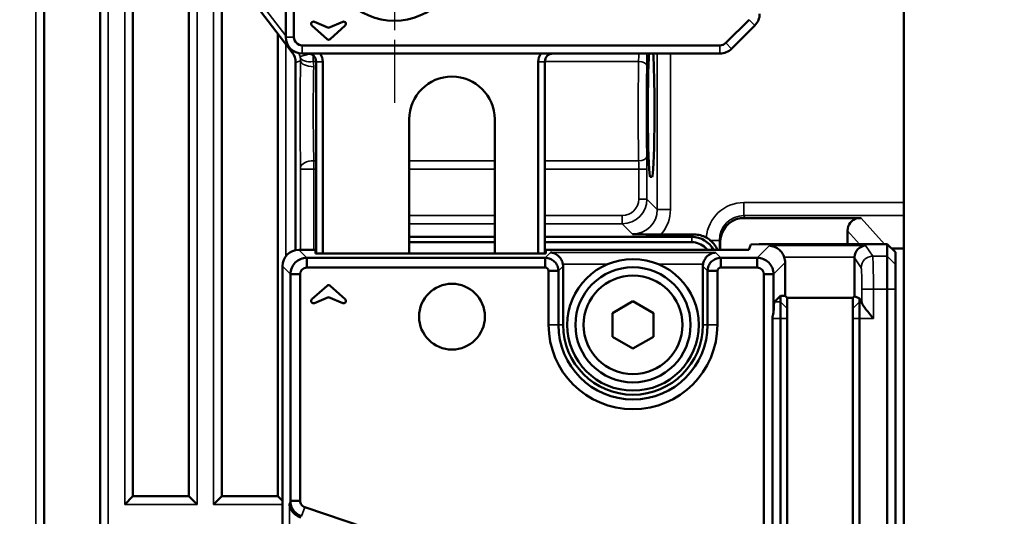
# Model space of a CAD drawing. Header units: millimetres. Extents: x 0 to 4638, y -120 to 1188.
# Tile 90 of 256: x 672 to 732, y 586 to 616. Entities that reach past the tile are written whole.
import ezdxf

# ---------------------------------------------------------------- set-up
doc = ezdxf.new("R2010")
doc.units = ezdxf.units.MM
doc.header["$LTSCALE"] = 2
doc.linetypes.add('CHAIN', pattern=[0.3543, 0.2362, -0.0295, 0.0591, -0.0295])
for name, color, linetype, lineweight in [('Bemaßung (ISO)', 7, 'Continuous', 25), ('Mittelpunktmarkierung (ISO)', 7, 'Continuous', 25), ('Sichtbar (ISO)', 7, 'Continuous', 50), ('Sichtbar schmal (ISO)', 7, 'Continuous', 35)]:
    doc.layers.add(name, color=color, linetype=linetype, lineweight=lineweight)
doc.styles.add('Notiztext (DIN)', font='isocpeur.ttf')
doc.dimstyles.new('Standard (DIN)', dxfattribs={"dimscale": 2, "dimtxt": 3.5, "dimasz": 2.5, "dimexe": 2, "dimexo": 0.5, "dimgap": 0.5, "dimtad": 1, "dimrnd": 1e-08, "dimtxsty": 'Notiztext (DIN)', "dimcen": 0.09, "dimdle": 10, "dimclrd": 256, "dimclre": 256, "dimclrt": 256, "dimadec": 0, "dimazin": 0, "dimtfac": 1, "dimtmove": 0, "dimatfit": 3, "dimfxl": 1, "dimtolj": 1, "dimtzin": 0, "dimlwd": -1, "dimlwe": -1, "dimarcsym": 0})

# ---------------------------------------------------------------- blocks, each defined once
blk = doc.blocks.new('*D40')
at = {"layer": 'Bemaßung (ISO)', "transparency": 16777216}
for p, q in [((642.095, 995.452), (791.791, 995.452)), ((787.791, 559.452), (787.791, 990.452)), ((642.095, 554.452), (791.791, 554.452))]:
    blk.add_line(p, q, dxfattribs=at)
for points in [[(786.958, 990.452), (788.625, 990.452), (787.791, 995.452)], [(786.958, 559.452), (788.625, 559.452), (787.791, 554.452)]]:
    blk.add_solid(points, dxfattribs=at)
at = {"layer": 'Defpoints', "color": 0, "transparency": 16777216}
for p in [(641.095, 995.452), (787.791, 995.452), (641.095, 554.452)]:
    blk.add_point(p, dxfattribs=at)
at = {"layer": 'Bemaßung (ISO)', "transparency": 16777216, "insert": (779.791, 768.342), "char_height": 7, "attachment_point": 1, "rotation": 90, "style": 'Notiztext (DIN)'}
blk.add_mtext('\\A1;441', dxfattribs=at)

msp = doc.modelspace()

# ---------------------------------------------------------------- linework, layer by layer
at = {"layer": 'Mittelpunktmarkierung (ISO)', "linetype": 'CHAIN', "ltscale": 10.000767}
msp.add_line((694.8947, 628.9519), (694.8947, 610.9519), dxfattribs=at)
at = {"layer": 'Sichtbar (ISO)'}
for p, q in [((673.6072, 747.6414), (673.6072, 564.7549)), ((677.0072, 564.8953), (677.0072, 747.6414)), ((679.0072, 714.8701), (679.0072, 587.0336)), ((682.4072, 587.0336), (682.4072, 627.1933)), ((725.8447, 604.8919), (725.8447, 626.4526)), ((684.4072, 625.954), (684.4072, 587.0336)), ((688.2947, 622.3061), (688.2947, 614.9519)), ((688.7947, 614.9519), (688.7947, 622.3061)), ((688.6882, 614.0209), (685.8161, 617.7639)), ((690.8947, 615.5256), (690.0313, 615.8859)), ((691.758, 615.8859), (690.8947, 615.5256)), ((716.4452, 616.0125), (715.031, 614.5983)), ((687.8072, 615.169), (687.8072, 587.0336)), ((689.8849, 615.6545), (690.8017, 614.8289)), ((690.9876, 614.8289), (691.9045, 615.6545)), ((715.3846, 614.2448), (716.7988, 615.659)), ((714.6775, 614.4519), (689.2947, 614.4519)), ((689.2947, 613.9519), (714.6775, 613.9519)), ((688.8947, 613.4125), (688.8947, 601.995)), ((690.1417, 613.4519), (690.1417, 601.802)), ((690.5417, 601.802), (690.5417, 613.4519)), ((703.6417, 613.4519), (703.6417, 601.802)), ((704.0417, 601.802), (704.0417, 613.4519)), ((695.7947, 609.9519), (695.7947, 601.802)), ((700.9947, 601.802), (700.9947, 609.9519)), ((710.4377, 606.4519), (710.5599, 606.4519)), ((725.8447, 604.0949), (725.8447, 604.8919)), ((715.9214, 603.942), (723.0324, 603.942)), ((723.0324, 603.942), (723.2502, 603.942)), ((725.8447, 604.0949), (725.8447, 602.1028)), ((722.4313, 603.1688), (722.4313, 602.3654)), ((695.7947, 602.8015), (700.9947, 602.8015)), ((704.0417, 602.8015), (712.9717, 602.8015)), ((713.1179, 602.9477), (711.0874, 602.9477)), ((689.0903, 602.0143), (690.0917, 602.0143)), ((690.0917, 601.802), (690.0917, 602.0143)), ((700.9947, 602.4771), (695.7947, 602.4771)), ((712.9717, 602.4771), (704.0417, 602.4771)), ((704.0917, 602.0143), (716.4386, 602.0143)), ((704.0917, 602.0143), (704.0917, 601.802)), ((714.6938, 602.4652), (714.6938, 602.0143)), ((716.4386, 602.0143), (716.5468, 602.3392)), ((716.5468, 602.3392), (717.0555, 602.3654)), ((724.8447, 602.3654), (717.0555, 602.3654)), ((725.3447, 601.8647), (724.8447, 602.3654)), ((724.8447, 602.3654), (724.8447, 601.6262)), ((725.8447, 602.1028), (725.1069, 602.1028)), ((725.8447, 578.2757), (725.8447, 602.1028)), ((689.5743, 601.5303), (689.5743, 600.9352)), ((704.0609, 601.5303), (689.5743, 601.5303)), ((690.0917, 601.802), (690.5417, 601.802)), ((690.5417, 601.802), (695.7947, 601.802)), ((695.7947, 601.802), (700.9947, 601.802)), ((700.9947, 601.802), (703.6417, 601.802)), ((703.6417, 601.802), (704.0917, 601.802)), ((704.0609, 601.5303), (704.0609, 600.9352)), ((714.7284, 600.9352), (714.7284, 601.5303)), ((716.9413, 601.5303), (714.7284, 601.5303)), ((716.9413, 600.9352), (716.9413, 601.5303)), ((722.8558, 599.2004), (722.8558, 601.5347)), ((724.8447, 599.6289), (724.8447, 601.6262)), ((725.3447, 601.1269), (725.3447, 601.8647)), ((688.0917, 577.7457), (688.0917, 601.0156)), ((689.5743, 600.9352), (704.0609, 600.9352)), ((704.2648, 600.7314), (704.2648, 597.4519)), ((704.8598, 600.7314), (704.2648, 600.7314)), ((704.8598, 597.4519), (704.8598, 600.7314)), ((705.1447, 597.4519), (705.1447, 601.0162)), ((713.6447, 601.0162), (713.6447, 597.4519)), ((714.5246, 600.7314), (713.9295, 600.7314)), ((713.9295, 600.7314), (713.9295, 597.4519)), ((714.5246, 597.4519), (714.5246, 600.7314)), ((714.7284, 600.9352), (716.9413, 600.9352)), ((718.644, 601.2358), (718.644, 599.2122)), ((725.3447, 601.1269), (725.3447, 599.6289)), ((688.5757, 600.5316), (689.1707, 600.5316)), ((688.5757, 600.5316), (688.5757, 586.7497)), ((689.1707, 586.7497), (689.1707, 600.5316)), ((717.3448, 600.5316), (717.3448, 577.5243)), ((717.3448, 600.5316), (717.9399, 600.5316)), ((717.9399, 598.1982), (717.9399, 600.5316)), ((689.8849, 599.0099), (690.8017, 599.8354)), ((690.9876, 599.8354), (691.9045, 599.0099)), ((724.8447, 599.6289), (724.8447, 536.9574)), ((725.3447, 536.9574), (725.3447, 599.6289)), ((690.8947, 599.1387), (690.0313, 598.7784)), ((691.758, 598.7784), (690.8947, 599.1387)), ((718.3558, 599.2126), (717.9862, 598.843)), ((718.644, 599.2122), (718.3558, 599.2126)), ((718.3558, 598.843), (718.3558, 599.2126)), ((718.644, 599.2122), (718.7558, 599.1003)), ((718.7558, 599.1003), (722.7558, 599.1003)), ((718.7558, 598.176), (718.7558, 599.1003)), ((722.7558, 599.1003), (722.8558, 599.2004)), ((722.7558, 599.1003), (722.7558, 598.176)), ((723.1558, 599.0506), (722.8558, 599.2004)), ((723.2941, 598.843), (723.1558, 599.0506)), ((723.1558, 599.0506), (723.1558, 598.843)), ((709.3947, 598.8953), (708.1447, 598.1736)), ((710.6447, 598.1736), (709.3947, 598.8953)), ((718.3558, 598.843), (718.3558, 597.8444)), ((723.1558, 597.8444), (723.1558, 598.843)), ((708.1447, 598.1736), (708.1447, 596.7302)), ((710.6447, 596.7302), (710.6447, 598.1736)), ((717.8717, 597.8444), (717.8717, 584.7423)), ((718.3558, 584.7423), (718.3558, 597.8444)), ((718.7558, 597.8444), (718.7558, 598.176)), ((718.7558, 597.8444), (718.7558, 584.7423)), ((722.7558, 598.176), (722.7558, 597.8444)), ((722.7558, 584.7423), (722.7558, 597.8444)), ((723.1558, 597.8444), (723.1558, 584.7423)), ((708.1447, 596.7302), (709.3947, 596.0085)), ((709.3947, 596.0085), (710.6447, 596.7302)), ((678.5072, 586.5356), (679.0053, 587.0336)), ((682.4091, 587.0336), (679.0053, 587.0336)), ((682.4091, 587.0336), (682.9072, 586.5356)), ((683.9072, 586.5356), (684.4053, 587.0336)), ((687.8091, 587.0336), (684.4053, 587.0336)), ((687.8091, 587.0336), (688.0917, 586.7511)), ((688.5757, 586.7497), (689.1707, 586.7497)), ((716.8167, 577.1372), (689.4446, 586.3643))]:
    msp.add_line(p, q, dxfattribs=at)
for centre, radius in [((694.8947, 619.9519), 4), ((709.3947, 597.4519), 4), ((709.3947, 597.4519), 3.5), ((709.3947, 597.4519), 3), ((698.3947, 597.9519), 2)]:
    msp.add_circle(centre, radius, dxfattribs=at)
for centre, radius, start, end in [((716.0917, 616.3661), 1, 315, 0), ((689.9778, 615.7577), 0.1389, 67.347575, 228), ((691.8115, 615.7577), 0.1389, 312, 112.652425), ((689.2947, 614.9519), 1, 180, 270), ((689.2947, 614.9519), 0.5, 180, 270), ((690.8947, 614.9322), 0.1389, 228, 312), ((714.6775, 614.9519), 0.5, 270, 315), ((689.6417, 613.4519), 0.5, 0, 90), ((689.6417, 613.4519), 0.9, 0, 33.748989), ((704.5417, 613.4519), 0.9, 146.251011, 180), ((704.5417, 613.4519), 0.5, 90, 180), ((714.6775, 614.9519), 1, 270, 315), ((698.3947, 609.9519), 2.6, 0, 180), ((709.8947, 603.4519), 8.0875, 87.738239, 87.738428), ((709.8947, 603.4519), 7.7, 87.640857, 87.641148), ((709.8947, 603.4519), 8.0261, 87.723924, 87.724129), ((709.8947, 603.4519), 5.5, 86.635335, 86.635466), ((690.8947, 599.7322), 0.1389, 48, 132), ((689.9778, 598.9066), 0.1389, 132, 292.652425), ((691.8115, 598.9066), 0.1389, 247.347575, 48), ((709.3947, 597.4519), 5.1299, 180, 0), ((709.3947, 597.4519), 4.5349, 180, 0), ((709.3947, 597.4519), 4.25, 180, 0)]:
    msp.add_arc(centre, radius, start, end, dxfattribs=at)
for centre, major_axis, ratio, start_param, end_param in [((687.8941, 613.4121), (0.9476, 0.3217), 0.9993207, 5.9561429, 6.6102278), ((710.4377, 610.4519), (0, 4), 0.0349208, 0.5053605, 3.1415927), ((710.5599, 610.4519), (0, -4), 0.0349208, 0, 2.6362321), ((716.1947, 602.4606), (-0.5585, 1.3993), 0.9955924, 6.0849761, 7.4726882), ((723.2338, 603.1633), (0.5387, -0.5989), 0.993147, 2.6592626, 3.9763941), ((713.116, 601.4468), (1.062, 1.062), 0.9987828, 0.2761825, 0.7847892), ((689.093, 601.0129), (0.709, -0.709), 0.9972647, 2.357564, 3.9256213), ((723.5318, 601.5701), (0.3348, 0.6254), 0.9390046, 0.5181505, 2.036587), ((717.6426, 601.233), (0.709, 0.709), 0.9972647, 5.4991567, 5.8397588), ((723.5562, 601.5334), (0.3889, -0.5837), 0.9980229, 4.0731739, 4.1237073), ((704.3436, 601.014), (-0.5672, -0.5672), 0.9972647, 2.357564, 2.5264604), ((714.4458, 601.014), (0.5672, -0.5672), 0.9972647, 3.7567249, 3.9256213), ((717.9889, 597.8444), (0, -1), 0.0524078, 3.1939525, 4.350724), ((723.2923, 597.8444), (0, 1), 0.0349208, 5.9527766, 6.2308254), ((718.9255, 597.8444), (-1.0538, 0), 0.9489646, 5.9215203, 6.2831853)]:
    msp.add_ellipse(centre, major_axis=major_axis, ratio=ratio, start_param=start_param, end_param=end_param, dxfattribs=at)
for points, knots in [([(709.3743, 602.9746), (709.3911, 602.9742), (709.4079, 602.9738), (709.647, 602.9676), (709.8962, 602.9613), (710.3567, 602.953), (710.595, 602.9496), (710.9339, 602.9479), (711.0076, 602.9477), (711.092, 602.9477)], [-0.00627058, -0.00627058, -0.00627058, -0.00627058, 0, 0, 0.08282049, 0.08282049, 0.13719938, 0.13719938, 0.15212125, 0.15212125, 0.15212125, 0.15212125]), ([(714.0928, 602.5901), (714.0559, 602.6209), (714.0172, 602.6502), (713.9361, 602.706), (713.894, 602.7322), (713.8512, 602.7665)], [0, 0, 0, 0, 0.014871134, 0.014871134, 0.029823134, 0.029823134, 0.029823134, 0.029823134]), ([(714.5247, 602.0142), (714.4781, 602.1221), (714.4184, 602.2259), (714.2861, 602.4042), (714.2065, 602.4922), (714.1077, 602.5776), (714.1003, 602.5839), (714.0928, 602.5901)], [0.064161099, 0.064161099, 0.064161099, 0.064161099, 0.103083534, 0.103083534, 0.138139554, 0.138139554, 0.140939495, 0.140939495, 0.140939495, 0.140939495]), ([(713.9059, 602.0143), (713.8742, 602.0562), (713.8396, 602.0959), (713.8024, 602.1331), (713.5832, 602.3524), (713.2803, 602.4784), (712.9717, 602.4771)], [0.41354142, 0.41354142, 0.41354142, 0.41354142, 0.49862383, 0.49862383, 0.49862383, 1, 1, 1, 1]), ([(717.6801, 602.2691), (717.7826, 602.2645), (717.8938, 602.2414), (718.1081, 602.1524), (718.2112, 602.0865), (718.3608, 601.9491), (718.423, 601.8777), (718.5207, 601.726), (718.5586, 601.6481), (718.5865, 601.5701)], [-0.49552213, -0.49552213, -0.49552213, -0.49552213, -0.45470073, -0.45470073, -0.41387933, -0.41387933, -0.38551776, -0.38551776, -0.36099604, -0.36099604, -0.36099604, -0.36099604]), ([(689.5743, 601.5303), (689.4423, 601.53), (689.3115, 601.5037), (689.0696, 601.4024), (688.9606, 601.3292), (688.7767, 601.1453), (688.7035, 601.0364), (688.6022, 600.7945), (688.5759, 600.6637), (688.5757, 600.5316)], [-0.15727014, -0.15727014, -0.15727014, -0.15727014, -0.11763885, -0.11763885, -0.07863712, -0.07863712, -0.03963539, -0.03963539, 0, 0, 0, 0]), ([(704.8598, 600.7314), (704.8596, 600.8368), (704.8386, 600.9412), (704.7577, 601.1345), (704.6992, 601.2217), (704.5522, 601.3689), (704.4651, 601.4276), (704.2715, 601.5089), (704.1667, 601.53), (704.0609, 601.5303)], [-0.12581821, -0.12581821, -0.12581821, -0.12581821, -0.09417177, -0.09417177, -0.06296796, -0.06296796, -0.03176381, -0.03176381, 0, 0, 0, 0]), ([(705.1333, 601.1508), (705.1185, 601.2362), (705.0903, 601.3214), (705.0071, 601.485), (704.9492, 601.5608), (704.8188, 601.6899), (704.7342, 601.7474), (704.5575, 601.8252), (704.4654, 601.8455), (704.3805, 601.8499)], [-0.12662931, -0.12662931, -0.12662931, -0.12662931, -0.10083255, -0.10083255, -0.07134333, -0.07134333, -0.03567167, -0.03567167, 0, 0, 0, 0]), ([(714.4088, 601.8499), (714.3176, 601.8452), (714.2187, 601.8221), (714.0306, 601.7333), (713.9413, 601.6676), (713.8157, 601.5289), (713.7653, 601.4566), (713.6936, 601.3048), (713.6693, 601.2275), (713.6561, 601.1508)], [-0.48679466, -0.48679466, -0.48679466, -0.48679466, -0.44843481, -0.44843481, -0.41007496, -0.41007496, -0.38331176, -0.38331176, -0.36023376, -0.36023376, -0.36023376, -0.36023376]), ([(714.7284, 601.5303), (714.623, 601.53), (714.5186, 601.509), (714.3253, 601.4281), (714.2381, 601.3696), (714.0909, 601.2226), (714.0322, 601.1355), (713.9509, 600.9419), (713.9298, 600.8371), (713.9295, 600.7314)], [-0.12581821, -0.12581821, -0.12581821, -0.12581821, -0.09417177, -0.09417177, -0.06296796, -0.06296796, -0.03176381, -0.03176381, 0, 0, 0, 0]), ([(717.9399, 600.5316), (717.9396, 600.6637), (717.9133, 600.7944), (717.812, 601.0363), (717.7388, 601.1453), (717.555, 601.3292), (717.446, 601.4024), (717.2041, 601.5037), (717.0733, 601.53), (716.9413, 601.5303)], [-0.15727014, -0.15727014, -0.15727014, -0.15727014, -0.11763885, -0.11763885, -0.07863712, -0.07863712, -0.03963539, -0.03963539, 0, 0, 0, 0]), ([(689.1707, 600.5316), (689.1703, 600.6375), (689.2141, 600.7423), (689.3637, 600.8919), (689.4684, 600.9356), (689.5743, 600.9352)], [0, 0, 0, 0, 0.5, 0.5, 1, 1, 1, 1]), ([(704.0609, 600.9352), (704.1144, 600.9354), (704.1673, 600.9133), (704.2429, 600.8378), (704.265, 600.7849), (704.2648, 600.7314)], [0, 0, 0, 0, 0.5, 0.5, 1, 1, 1, 1]), ([(714.5246, 600.7314), (714.5244, 600.7849), (714.5465, 600.8378), (714.622, 600.9133), (714.6749, 600.9354), (714.7284, 600.9352)], [0, 0, 0, 0, 0.5, 0.5, 1, 1, 1, 1]), ([(716.9413, 600.9352), (717.0472, 600.9356), (717.1519, 600.8919), (717.3015, 600.7423), (717.3453, 600.6375), (717.3448, 600.5316)], [0, 0, 0, 0, 0.5, 0.5, 1, 1, 1, 1]), ([(723.3036, 598.7903), (723.3066, 598.762), (723.3244, 598.7217), (723.3849, 598.6194), (723.4297, 598.5558), (723.5454, 598.4007), (723.6319, 598.2926), (723.816, 598.0681), (723.9135, 597.9516), (724.0032, 597.8444)], [-0.13811937, -0.13811937, -0.13811937, -0.13811937, -0.11228337, -0.11228337, -0.08388614, -0.08388614, -0.04194307, -0.04194307, 0, 0, 0, 0]), ([(689.2171, 585.7273), (689.1392, 585.755), (689.0606, 585.7917), (688.9069, 585.8854), (688.8341, 585.9446), (688.6981, 586.0832), (688.6334, 586.1765), (688.5457, 586.3707), (688.5228, 586.4716), (688.5181, 586.5646)], [0.36889107, 0.36889107, 0.36889107, 0.36889107, 0.39337134, 0.39337134, 0.42169054, 0.42169054, 0.46035378, 0.46035378, 0.49901702, 0.49901702, 0.49901702, 0.49901702]), ([(688.5757, 586.7497), (688.5762, 586.6464), (688.5928, 586.5437), (688.657, 586.3471), (688.7043, 586.2545), (688.8256, 586.0866), (688.8991, 586.0124), (689.0662, 585.8894), (689.1588, 585.8413), (689.2572, 585.8082)], [-0.12452587, -0.12452587, -0.12452587, -0.12452587, -0.09339722, -0.09339722, -0.06227308, -0.06227308, -0.03112748, -0.03112748, 0, 0, 0, 0]), ([(689.4446, 586.3643), (689.3653, 586.3908), (689.295, 586.4434), (689.1975, 586.5805), (689.1706, 586.6648), (689.1707, 586.7497)], [0, 0, 0, 0, 0.5, 0.5, 1, 1, 1, 1])]:
    msp.add_open_spline(points, degree=3, knots=knots, dxfattribs=at)
msp.add_open_spline([(712.9717, 602.8015), (713.5334, 602.8013), (714.0335, 602.4803), (714.2897, 602.0104)], degree=3, dxfattribs=at)
at = {"layer": 'Sichtbar schmal (ISO)'}
for p, q in [((673.1072, 748.1414), (673.1072, 564.7549)), ((677.5072, 564.9794), (677.5072, 748.1414)), ((678.5072, 715.3682), (678.5072, 586.5356)), ((682.9072, 586.5356), (682.9072, 626.8274)), ((683.9072, 626.2131), (683.9072, 586.5356)), ((688.2947, 615.0344), (686.1209, 617.8674)), ((716.7988, 615.659), (716.4452, 616.0125)), ((688.7947, 614.9519), (688.2947, 614.9519)), ((688.3072, 614.5174), (688.3072, 601.6357)), ((715.031, 614.5983), (715.3846, 614.2448)), ((688.6882, 614.0209), (688.8269, 614.068)), ((689.7827, 613.9316), (689.1667, 613.7698)), ((689.2947, 614.4519), (689.2947, 613.9519)), ((710.8734, 604.4737), (710.8734, 613.9519)), ((711.6729, 613.9519), (711.6729, 604.4737)), ((714.6775, 614.4519), (714.6775, 613.9519)), ((689.1917, 613.5133), (688.8947, 613.4125)), ((690.1414, 613.4699), (689.9623, 613.4699)), ((690.5417, 613.4519), (690.1417, 613.4519)), ((703.6417, 613.4519), (704.0417, 613.4519)), ((709.7365, 613.4699), (704.042, 613.4699)), ((689.998, 607.4339), (690.1417, 607.4339)), ((695.7947, 607.4339), (700.9947, 607.4339)), ((704.0417, 607.4339), (709.7365, 607.4339)), ((689.1995, 602.0143), (689.1995, 606.9309)), ((689.999, 606.9309), (689.1995, 606.9309)), ((689.999, 606.9309), (689.999, 602.0143)), ((690.1417, 606.9309), (689.999, 606.9309)), ((700.9947, 606.9309), (695.7947, 606.9309)), ((709.7436, 606.9309), (704.0417, 606.9309)), ((709.7436, 605.1039), (709.7436, 606.9309)), ((710.2433, 606.9309), (709.7436, 606.9309)), ((710.2433, 606.9309), (710.2433, 605.1039)), ((710.2433, 605.1039), (709.7436, 605.1039)), ((710.2433, 605.1039), (710.8734, 604.4737)), ((711.6729, 604.4737), (710.8734, 604.4737)), ((716.1388, 604.8919), (725.8447, 604.8919)), ((716.1388, 604.0949), (716.1388, 604.8919)), ((695.7947, 604.1045), (700.9947, 604.1045)), ((704.0417, 604.1045), (708.7442, 604.1045)), ((708.7442, 603.6048), (708.7442, 604.1045)), ((725.8447, 604.0949), (716.1388, 604.0949)), ((716.1388, 604.0949), (716.1999, 603.942)), ((723.2502, 603.942), (724.6684, 602.3654)), ((700.9947, 603.6048), (695.7947, 603.6048)), ((708.7442, 603.6048), (704.0417, 603.6048)), ((709.3743, 602.9746), (708.7442, 603.6048)), ((723.154, 602.3654), (722.4313, 603.1688)), ((713.1179, 602.9477), (712.9717, 602.8015)), ((712.9717, 602.8015), (712.9717, 602.4771)), ((714.0928, 602.5901), (714.6439, 602.5901)), ((714.6439, 602.5901), (714.6439, 602.0143)), ((714.6439, 602.5901), (714.6938, 602.4652)), ((689.5743, 601.5303), (689.0903, 602.0143)), ((717.6801, 602.2691), (716.9413, 601.5303)), ((723.5318, 602.2691), (717.6801, 602.2691)), ((723.9602, 601.6262), (723.5318, 602.2691)), ((704.3805, 601.8499), (704.0609, 601.5303)), ((704.3805, 601.8499), (714.4088, 601.8499)), ((714.7284, 601.5303), (714.4088, 601.8499)), ((718.5865, 601.5701), (722.8567, 601.5701)), ((722.8558, 601.5347), (723.2606, 600.9272)), ((724.8447, 601.6262), (723.9602, 601.6262)), ((723.9765, 601.4511), (723.9763, 601.4513)), ((724.8447, 601.6262), (725.3447, 601.1269)), ((688.0917, 601.0156), (688.5757, 600.5316)), ((704.8598, 600.7314), (705.1447, 601.0162)), ((707.8723, 601.1508), (705.1333, 601.1508)), ((713.6561, 601.1508), (710.917, 601.1508)), ((713.6447, 601.0162), (713.9295, 600.7314)), ((717.9399, 600.5316), (718.644, 601.2358)), ((724.0032, 599.6289), (723.3036, 599.6289)), ((723.3036, 599.6289), (723.3036, 598.7903)), ((724.0032, 597.8444), (724.0032, 599.6289)), ((724.0032, 599.6289), (724.8447, 599.6289)), ((724.8447, 599.6289), (725.3447, 599.6289)), ((717.9862, 598.843), (718.3558, 598.843)), ((718.7558, 598.4435), (718.3558, 598.843)), ((723.1558, 598.843), (722.7558, 598.4435)), ((723.1558, 598.843), (723.2941, 598.843)), ((718.3558, 597.8444), (717.8717, 597.8444)), ((718.7558, 597.8444), (718.3558, 597.8444)), ((723.1558, 597.8444), (722.7558, 597.8444)), ((724.0032, 597.8444), (723.1558, 597.8444)), ((704.8598, 597.4519), (704.2648, 597.4519)), ((704.8598, 597.4519), (705.1447, 597.4519)), ((713.6447, 597.4519), (713.9295, 597.4519)), ((713.9295, 597.4519), (714.5246, 597.4519)), ((682.9072, 586.5356), (678.5072, 586.5356)), ((688.0917, 586.5356), (683.9072, 586.5356)), ((688.5757, 586.7497), (688.5181, 586.5646)), ((688.5181, 586.5646), (688.5181, 577.7457)), ((689.4446, 586.3643), (689.2572, 585.8082))]:
    msp.add_line(p, q, dxfattribs=at)
for centre, major_axis, ratio, start_param, end_param in [((688.1979, 613.5152), (0.9486, 0.322), 0.9982361, 6.212783, 6.4311357), ((709.6912, 613.9729), (0, 1), 0.0523812, 4.1853212, 4.6913791), ((710.1909, 613.9729), (0, -1.5), 0.0349208, 1.0437286, 1.5567903), ((689.4037, 610.4519), (0, -6.8), 0.0349208, 4.2453811, 5.2394567), ((688.0044, 613.4878), (1.1243, 0.4158), 0.9222224, 5.9246563, 6.1055005), ((689.9623, 613.8723), (-0.7873, -0.1421), 0.4969877, 0.0421362, 1.4813126), ((689.9912, 613.5133), (-0.7999, 0.0141), 0.450161, 0.0390934, 1.5787223), ((709.9025, 610.4519), (0, -6), 0.0320107, 4.1853212, 5.2394567), ((709.7365, 613.2184), (0.4999, -0.0102), 0.5029236, 0.0403885, 1.5810171), ((690.2033, 610.4519), (0, 6), 0.0395769, 1.1037884, 2.0978641), ((710.4022, 610.4519), (0, 5.5), 0.0349208, 1.0437286, 2.0978641), ((689.998, 607.0315), (-0.7998, -0.0163), 0.5029236, 4.7021682, 6.2427969), ((689.992, 606.9309), (0, -1), 0.0069842, 1.5707963, 2.0978641), ((709.7365, 607.6854), (0.4999, 0.0102), 0.5029236, 4.7021682, 6.2427969), ((709.6912, 606.9309), (0, 1), 0.0523812, 4.712389, 5.2394567), ((710.1909, 606.9309), (0, -1.5), 0.0349208, 1.5707963, 2.0978641), ((689.1925, 606.9309), (0, 0.2), 0.0349208, 4.712389, 5.2394567), ((708.743, 605.1051), (0.708, -0.708), 0.9987828, 5.4983961, 7.0679745), ((708.743, 605.1051), (1.0611, -1.0611), 0.9995934, 5.4983961, 7.0679745), ((709.3715, 604.4765), (1.0633, -1.0633), 0.9974884, 5.4983961, 7.0679745), ((709.3715, 604.4765), (1.6283, -1.6283), 0.9987828, 0.059433, 0.7847892), ((716.1458, 602.5831), (-0.8564, 2.1456), 0.9955924, 5.9049336, 7.3958784), ((716.1458, 602.5831), (-0.5611, 1.4059), 0.9909439, 5.9049336, 7.4726882), ((723.9602, 600.9272), (0.5825, 0.3882), 0.9980229, 0.9839411, 2.552911)]:
    msp.add_ellipse(centre, major_axis=major_axis, ratio=ratio, start_param=start_param, end_param=end_param, dxfattribs=at)
for points, knots in [([(689.1787, 613.7138), (689.1778, 613.7196), (689.1766, 613.726), (689.1752, 613.733), (689.1739, 613.7397), (689.1723, 613.7471), (689.1705, 613.7547), (689.1693, 613.7597), (689.1681, 613.7648), (689.1667, 613.7698)], [0, 0, 0, 0, 0.3875667, 0.3875667, 0.3875667, 0.7602447, 0.7602447, 0.7602447, 1, 1, 1, 1]), ([(689.9463, 613.8484), (689.9497, 613.7781), (689.9528, 613.7084), (689.9556, 613.6417), (689.9581, 613.5825), (689.9604, 613.5245), (689.9623, 613.4699)], [0.23759908, 0.23759908, 0.23759908, 0.23759908, 0.64123225, 0.64123225, 0.64123225, 1, 1, 1, 1]), ([(723.2606, 600.9272), (723.2673, 600.9171), (723.2784, 600.8166), (723.2853, 600.6667), (723.2877, 600.6158), (723.2897, 600.5675), (723.2912, 600.5238), (723.2955, 600.3938), (723.3014, 600.1032), (723.3029, 599.8493), (723.3035, 599.7672), (723.3036, 599.6916), (723.3036, 599.6289)], [0, 0, 0, 0, 0.3731261, 0.3731261, 0.3731261, 0.5, 0.5, 0.5, 0.8778205, 0.8778205, 0.8778205, 1, 1, 1, 1])]:
    msp.add_open_spline(points, degree=3, knots=knots, dxfattribs=at)
for points in [[(689.9623, 613.4699), (689.9833, 613.3673), (689.9934, 613.2607), (689.9912, 613.1532)], [(724.0032, 599.6289), (724.0032, 600.6787), (723.984, 601.5713), (723.9602, 601.6262)]]:
    msp.add_open_spline(points, degree=3, dxfattribs=at)

# ---------------------------------------------------------------- dimensions: what is measured, and where the dimension line sits
at = {"layer": 'Bemaßung (ISO)'}
dim = msp.add_linear_dim(base=(787.7914, 995.4519), p1=(641.0947, 554.4519), p2=(641.0947, 995.4519), angle=90, dimstyle='Standard (DIN)', override={"dimgap": 0.5, "dimdec": 2, "dimtol": 0, "dimlim": 0, "dimtp": 0, "dimtm": 0, "dimtdec": 2, "dimtofl": 0, "dimatfit": 1}, dxfattribs=at)
dim.commit()
dim.dimension.update_dxf_attribs({"geometry": '*D40', "text_midpoint": (787.7914, 774.9919), "dimtype": 160})

doc.saveas('drawing.dxf')
